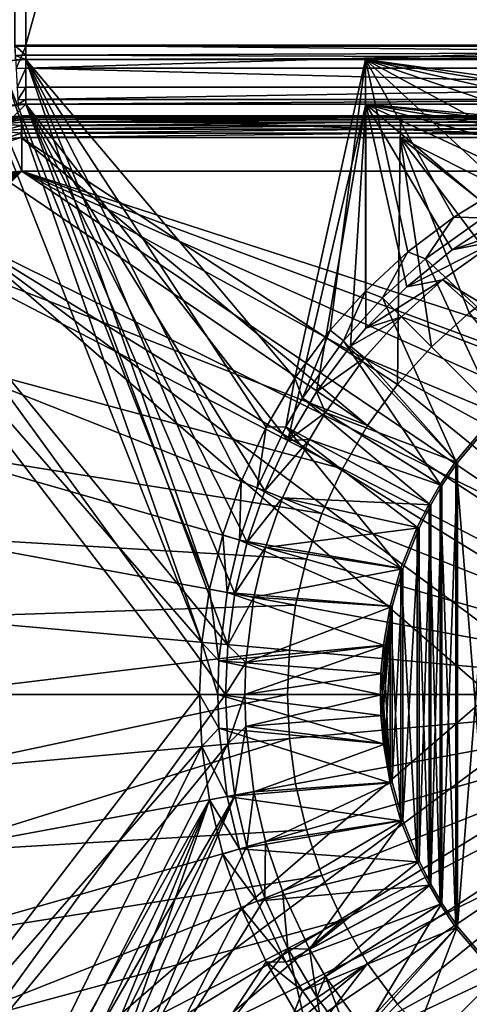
# Model space of a CAD drawing. Header units: metres. Extents: x -901 to 901, y -486 to 401.
# Tile 196 of 256: x -51 to -21, y -21 to 45. Entities that reach past the tile are written whole.
import ezdxf

# ---------------------------------------------------------------- set-up
doc = ezdxf.new("R2010")
doc.units = ezdxf.units.M

msp = doc.modelspace()

# ---------------------------------------------------------------- linework, layer by layer
at = {"layer": 'top0'}
for points in [[(-50.746269, 43.760258, -503.492493), (-51.480598, 223.983383, -499.717346), (-0.734328, 223.983383, -499.717346)], [(-50.746269, 43.760258, -503.492493), (-51.480598, 43.739395, -503.49292), (-51.480598, 223.983383, -499.717346)], [(-0.734328, 223.920547, -496.718018), (-51.480598, 223.920547, -496.718018), (-0.734328, 43.69743, -500.493134)], [(-51.480598, 223.920547, -496.718018), (-50.746269, 43.69743, -500.493134), (-0.734328, 43.69743, -500.493134)], [(-51.480598, 223.920547, -496.718018), (-51.480598, 43.676567, -500.493591), (-50.746269, 43.69743, -500.493134)], [(-0.734328, 43.760258, -503.492493), (-50.746269, 43.760258, -503.492493), (-0.734328, 223.983383, -499.717346)], [(-50.746269, 43.760258, -503.492493), (-50.746269, 43.070175, -503.791107), (-51.480598, 43.739395, -503.49292)], [(-50.746269, 43.070175, -503.791107), (-51.441067, 43.050426, -503.791534), (-51.480598, 43.739395, -503.49292)], [(-51.480598, 43.676567, -500.493591), (-51.394886, 42.176022, -500.821228), (-50.746269, 43.69743, -500.493134)], [(-51.394886, 42.176022, -500.821228), (-50.746269, 42.194439, -500.821014), (-50.746269, 43.69743, -500.493134)], [(-50.746269, 43.070175, -503.791107), (-50.746269, 43.760258, -503.492493), (-0.734328, 43.271599, -503.632599)], [(-0.734328, 43.271599, -503.632599), (-50.746269, 43.760258, -503.492493), (-0.734328, 43.760258, -503.492493)], [(-50.746269, 42.194439, -500.821014), (-0.734328, 42.194477, -500.820831), (-0.734328, 43.69743, -500.493134)], [(-0.734328, 43.69743, -500.493134), (-50.746269, 43.69743, -500.493134), (-50.746269, 42.194439, -500.821014)], [(-0.734328, 42.915924, -503.995819), (-50.746269, 43.070175, -503.791107), (-0.734328, 43.271599, -503.632599)], [(-38.885674, 3.505868, -514.332092), (-54.198647, 42.276073, -514.064819), (-52.475426, 42.660202, -514.094849)], [(-50.746269, 42.786068, -514.125061), (-52.475426, 42.660202, -514.094849), (-51.42411, 42.766815, -504.487732)], [(-52.475426, 42.660202, -514.094849), (-50.746269, 42.786068, -514.125061), (-38.374512, 7.103709, -514.341003)], [(-38.885674, 3.505868, -514.332092), (-52.475426, 42.660202, -514.094849), (-38.374512, 7.103709, -514.341003)], [(-50.746269, 43.070175, -503.791107), (-50.746269, 42.786068, -504.487305), (-51.441067, 43.050426, -503.791534)], [(-50.746269, 42.786068, -504.487305), (-51.42411, 42.766815, -504.487732), (-51.441067, 43.050426, -503.791534)], [(-50.746269, 42.786068, -504.487305), (-50.746269, 42.786068, -514.125061), (-51.42411, 42.766815, -504.487732)], [(-50.746269, 42.786068, -504.487305), (-50.746269, 43.070175, -503.791107), (-0.734328, 42.915924, -503.995819)], [(-0.734328, 42.786068, -504.487305), (-50.746269, 42.786068, -504.487305), (-0.734328, 42.915924, -503.995819)], [(-50.746269, 42.786068, -514.125061), (-50.746269, 42.786068, -504.487305), (-27.861456, 42.786068, -514.524536)], [(-50.746269, 42.786068, -504.487305), (-0.734328, 42.786068, -504.487305), (-27.861456, 42.786068, -514.524536)], [(-38.374512, 7.103709, -514.341003), (-50.746269, 42.786068, -514.125061), (-37.484314, 10.751082, -514.356567)], [(-50.746269, 42.786068, -514.125061), (-36.232239, 14.344809, -514.378418), (-37.484314, 10.751082, -514.356567)], [(-27.861456, 42.786068, -514.524536), (-32.615471, 21.321526, -514.441528), (-50.746269, 42.786068, -514.125061)], [(-32.615471, 21.321526, -514.441528), (-34.552246, 18.007399, -514.407715), (-50.746269, 42.786068, -514.125061)], [(-50.746269, 42.786068, -514.125061), (-34.552246, 18.007399, -514.407715), (-36.232239, 14.344809, -514.378418)], [(-30.241121, 24.55731, -514.482971), (-32.615471, 21.321526, -514.441528), (-27.861456, 42.786068, -514.524536)], [(-27.869379, 27.188009, -514.524353), (-30.241121, 24.55731, -514.482971), (-27.861456, 42.786068, -514.524536)], [(-27.861456, 42.786068, -514.524536), (-25.024746, 29.826982, -514.524475), (-27.869379, 27.188009, -514.524353)], [(27.869379, 42.786068, -514.524353), (-0.006194, 38.934391, -514.524475), (-27.861456, 42.786068, -514.524536)], [(-0.006194, 38.934391, -514.524475), (-3.881562, 38.740421, -514.524475), (-27.861456, 42.786068, -514.524536)], [(-27.861456, 42.786068, -514.524536), (-3.881562, 38.740421, -514.524475), (-7.718378, 38.161674, -514.524475)], [(-7.718378, 38.161674, -514.524475), (-11.478534, 37.203899, -514.524475), (-27.861456, 42.786068, -514.524536)], [(-11.478534, 37.203899, -514.524475), (-15.124681, 35.876606, -514.524475), (-27.861456, 42.786068, -514.524536)], [(-27.861456, 42.786068, -514.524536), (-15.124681, 35.876606, -514.524475), (-18.620609, 34.192978, -514.524475)], [(-18.620609, 34.192978, -514.524475), (-21.931591, 32.169739, -514.524475), (-27.861456, 42.786068, -514.524536)], [(-21.931591, 32.169739, -514.524475), (-25.024746, 29.826982, -514.524475), (-27.861456, 42.786068, -514.524536)], [(0.734328, 42.786068, -504.487305), (27.869379, 42.786068, -514.524353), (-27.861456, 42.786068, -514.524536)], [(-27.861456, 42.786068, -514.524536), (-0.734328, 42.786068, -504.487305), (0.734328, 42.786068, -504.487305)], [(-62.686565, 30.845772, -513.916626), (-54.198647, 42.276073, -514.064819), (-38.885674, 3.505868, -514.332092)], [(-51.394886, 42.176022, -500.821228), (-51.32188, 40.910358, -501.692505), (-50.746269, 42.194439, -500.821014)], [(-51.32188, 40.910358, -501.692505), (-50.746269, 40.926769, -501.692139), (-50.746269, 42.194439, -500.821014)], [(-0.734328, 40.926758, -501.692108), (-0.734328, 42.194477, -500.820831), (-50.746269, 42.194439, -500.821014)], [(-50.746269, 40.926769, -501.692139), (-0.734328, 40.926758, -501.692108), (-50.746269, 42.194439, -500.821014)], [(-51.32188, 40.910358, -501.692505), (-51.272408, 40.067234, -502.97821), (-50.746269, 40.926769, -501.692139)], [(-51.272408, 40.067234, -502.97821), (-50.746269, 40.082375, -502.977753), (-50.746269, 40.926769, -501.692139)], [(-0.734328, 40.926758, -501.692108), (-50.746269, 40.926769, -501.692139), (-50.746269, 40.082375, -502.977753)], [(-0.734328, 40.082218, -502.977814), (-0.734328, 40.926758, -501.692108), (-50.746269, 40.082375, -502.977753)], [(-51.272408, 40.067234, -502.97821), (-51.253803, 39.771652, -504.487732), (-50.746269, 40.082375, -502.977753)], [(-51.253803, 39.771652, -504.487732), (-50.746269, 39.786068, -504.487305), (-50.746269, 40.082375, -502.977753)], [(-0.734328, 40.082218, -502.977814), (-50.746269, 40.082375, -502.977753), (-50.746269, 39.786068, -504.487305)], [(-0.734328, 39.786068, -504.487305), (-0.734328, 40.082218, -502.977814), (-50.746269, 39.786068, -504.487305)], [(-59.686565, 30.845772, -510.968536), (-37.147022, 3.331842, -511.361969), (-50.746269, 39.786068, -511.124603)], [(-50.746269, 39.786068, -511.124603), (-52.928169, 39.515736, -511.086517), (-59.686565, 30.845772, -510.968536)], [(-52.928169, 39.515736, -511.086517), (-50.746269, 39.786068, -511.124603), (-51.253803, 39.771652, -504.487732)], [(-50.746269, 39.786068, -511.124603), (-50.746269, 39.786068, -504.487305), (-51.253803, 39.771652, -504.487732)], [(-0.734328, 39.786068, -504.487305), (-50.746269, 39.786068, -504.487305), (-27.838858, 39.786068, -511.524445)], [(-50.746269, 39.786068, -504.487305), (-50.746269, 39.786068, -511.124603), (-27.838858, 39.786068, -511.524445)], [(-37.147022, 3.331842, -511.361969), (-36.664909, 6.805053, -511.370392), (-50.746269, 39.786068, -511.124603)], [(-50.746269, 39.786068, -511.124603), (-36.664909, 6.805053, -511.370392), (-35.84166, 10.266117, -511.384766)], [(-35.84166, 10.266117, -511.384766), (-34.653526, 13.72085, -511.405518), (-50.746269, 39.786068, -511.124603)], [(-34.653526, 13.72085, -511.405518), (-33.09267, 17.112221, -511.432739), (-50.746269, 39.786068, -511.124603)], [(-50.746269, 39.786068, -511.124603), (-33.09267, 17.112221, -511.432739), (-27.838858, 39.786068, -511.524445)], [(-33.09267, 17.112221, -511.432739), (-31.156607, 20.390121, -511.466553), (-27.838858, 39.786068, -511.524445)], [(-27.838858, 39.786068, -511.524445), (-31.156607, 20.390121, -511.466553), (-28.870537, 23.479378, -511.506439)], [(-28.870537, 23.479378, -511.506439), (-27.838858, 24.678177, -511.524445), (-27.838858, 39.786068, -511.524445)], [(-0.734328, 39.786068, -504.487305), (-27.838858, 39.786068, -511.524445), (0.734328, 39.786068, -504.487305)], [(-27.838858, 39.786068, -511.524445), (27.838858, 39.786068, -511.524445), (0.734328, 39.786068, -504.487305)], [(-7.805303, 36.374321, -511.524445), (-3.924548, 36.994755, -511.524445), (-27.838858, 39.786068, -511.524445)], [(-3.924548, 36.994755, -511.524445), (0.000003, 37.202339, -511.524445), (-27.838858, 39.786068, -511.524445)], [(-27.838858, 39.786068, -511.524445), (0.000003, 37.202339, -511.524445), (27.838858, 39.786068, -511.524445)], [(-27.838858, 24.678177, -511.524445), (-25.080166, 27.477251, -511.524445), (-27.838858, 39.786068, -511.524445)], [(-25.080166, 27.477251, -511.524445), (-22.041592, 29.96969, -511.524445), (-27.838858, 39.786068, -511.524445)], [(-27.838858, 39.786068, -511.524445), (-22.041592, 29.96969, -511.524445), (-18.757038, 32.127678, -511.524445)], [(-18.757038, 32.127678, -511.524445), (-15.263162, 33.927128, -511.524445), (-27.838858, 39.786068, -511.524445)], [(-15.263162, 33.927128, -511.524445), (-11.598953, 35.347961, -511.524445), (-27.838858, 39.786068, -511.524445)], [(-27.838858, 39.786068, -511.524445), (-11.598953, 35.347961, -511.524445), (-7.805303, 36.374321, -511.524445)], [(-19.957783, 32.114708, -516.470337), (-21.931591, 32.169739, -514.524475), (-18.620609, 34.192978, -514.524475)], [(-23.831486, 29.355202, -516.470337), (-25.024746, 29.826982, -514.524475), (-21.931591, 32.169739, -514.524475)], [(-19.957783, 32.114708, -516.470337), (-23.831486, 29.355202, -516.470337), (-21.931591, 32.169739, -514.524475)], [(-19.957783, 32.114708, -516.470337), (-15.713568, 21.79101, -517.427917), (-23.831486, 29.355202, -516.470337)], [(-18.757038, 32.127678, -511.524445), (-22.041592, 29.96969, -511.524445), (-17.171822, 31.633471, -513.617859)], [(-22.041592, 29.96969, -511.524445), (-18.999792, 30.570505, -513.617859), (-17.171822, 31.633471, -513.617859)], [(-62.686565, -30.845772, -513.916626), (-62.686565, 30.845772, -513.916626), (-39.047077, 0, -514.329285)], [(-39.047077, 0, -514.329285), (-62.686565, 30.845772, -513.916626), (-38.885674, 3.505868, -514.332092)], [(-59.686565, -30.845772, -510.968536), (-37.297661, 0, -511.359344), (-59.686565, 30.845772, -510.968536)], [(-37.297661, 0, -511.359344), (-37.147022, 3.331842, -511.361969), (-59.686565, 30.845772, -510.968536)], [(-22.041592, 29.96969, -511.524445), (-25.080166, 27.477251, -511.524445), (-18.999792, 30.570505, -513.617859)], [(-25.080166, 27.477251, -511.524445), (-22.686029, 27.944443, -513.617859), (-18.999792, 30.570505, -513.617859)], [(-22.686029, 27.944443, -513.617859), (-14.071715, 22.731705, -514.427917), (-18.999792, 30.570505, -513.617859)], [(-26.735497, 26.737255, -516.470337), (-27.869379, 27.188009, -514.524353), (-25.024746, 29.826982, -514.524475)], [(-23.831486, 29.355202, -516.470337), (-26.735497, 26.737255, -516.470337), (-25.024746, 29.826982, -514.524475)], [(-23.831486, 29.355202, -516.470337), (-18.996899, 18.996899, -517.427917), (-26.735497, 26.737255, -516.470337)], [(-15.713568, 21.79101, -517.427917), (-18.996899, 18.996899, -517.427917), (-23.831486, 29.355202, -516.470337)], [(-25.080166, 27.477251, -511.524445), (-27.838858, 24.678177, -511.524445), (-22.686029, 27.944443, -513.617859)], [(-27.838858, 24.678177, -511.524445), (-25.450478, 25.45233, -513.617859), (-22.686029, 27.944443, -513.617859)], [(-25.450478, 25.45233, -513.617859), (-15.637327, 21.684502, -514.427917), (-22.686029, 27.944443, -513.617859)], [(-15.637327, 21.684502, -514.427917), (-14.071715, 22.731705, -514.427917), (-22.686029, 27.944443, -513.617859)], [(-29.353664, 23.83338, -516.470337), (-30.241121, 24.55731, -514.482971), (-27.869379, 27.188009, -514.524353)], [(-26.735497, 26.737255, -516.470337), (-29.353664, 23.83338, -516.470337), (-27.869379, 27.188009, -514.524353)], [(-26.735497, 26.737255, -516.470337), (-21.79101, 15.713568, -517.427917), (-29.353664, 23.83338, -516.470337)], [(-18.996899, 18.996899, -517.427917), (-21.79101, 15.713568, -517.427917), (-26.735497, 26.737255, -516.470337)], [(-27.838858, 24.678177, -511.524445), (-28.870537, 23.479378, -511.506439), (-25.450478, 25.45233, -513.617859)], [(-28.870537, 23.479378, -511.506439), (-27.942825, 22.688023, -513.617859), (-25.450478, 25.45233, -513.617859)], [(-27.942825, 22.688023, -513.617859), (-18.90428, 18.90428, -514.427917), (-25.450478, 25.45233, -513.617859)], [(-18.90428, 18.90428, -514.427917), (-15.637327, 21.684502, -514.427917), (-25.450478, 25.45233, -513.617859)], [(-32.113892, 19.959099, -516.470337), (-32.615471, 21.321526, -514.441528), (-30.241121, 24.55731, -514.482971)], [(-29.353664, 23.83338, -516.470337), (-32.113892, 19.959099, -516.470337), (-30.241121, 24.55731, -514.482971)], [(-29.353664, 23.83338, -516.470337), (-22.843149, 14.140537, -517.427917), (-32.113892, 19.959099, -516.470337)], [(-28.870537, 23.479378, -511.506439), (-31.156607, 20.390121, -511.466553), (-27.942825, 22.688023, -513.617859)], [(-21.79101, 15.713568, -517.427917), (-22.843149, 14.140537, -517.427917), (-29.353664, 23.83338, -516.470337)], [(-31.156607, 20.390121, -511.466553), (-30.569643, 19.001179, -513.617859), (-27.942825, 22.688023, -513.617859)], [(-30.569643, 19.001179, -513.617859), (-21.684502, 15.637327, -514.427917), (-27.942825, 22.688023, -513.617859)], [(-21.684502, 15.637327, -514.427917), (-18.90428, 18.90428, -514.427917), (-27.942825, 22.688023, -513.617859)], [(-33.229271, 18.041149, -516.470337), (-34.552246, 18.007399, -514.407715), (-32.615471, 21.321526, -514.441528)], [(-32.113892, 19.959099, -516.470337), (-33.229271, 18.041149, -516.470337), (-32.615471, 21.321526, -514.441528)], [(-32.113892, 19.959099, -516.470337), (-23.59174, 12.852788, -517.427917), (-33.229271, 18.041149, -516.470337)], [(-31.156607, 20.390121, -511.466553), (-33.09267, 17.112221, -511.432739), (-30.569643, 19.001179, -513.617859)], [(-22.843149, 14.140537, -517.427917), (-23.59174, 12.852788, -517.427917), (-32.113892, 19.959099, -516.470337)], [(-33.09267, 17.112221, -511.432739), (-31.632809, 17.17304, -513.617859), (-30.569643, 19.001179, -513.617859)], [(-31.632809, 17.17304, -513.617859), (-22.731705, 14.071715, -514.427917), (-30.569643, 19.001179, -513.617859)], [(-22.731705, 14.071715, -514.427917), (-21.684502, 15.637327, -514.427917), (-30.569643, 19.001179, -513.617859)], [(-18.996899, -18.996899, -517.427917), (-21.79101, 15.713568, -517.427917), (-18.996899, 18.996899, -517.427917)], [(-18.90428, 18.90428, -514.427917), (-21.684502, -15.637327, -514.427917), (-18.90428, -18.90428, -514.427917)], [(-18.90428, 18.90428, -514.427917), (-21.684502, 15.637327, -514.427917), (-21.684502, -15.637327, -514.427917)], [(-35.155968, 13.918532, -516.470337), (-36.232239, 14.344809, -514.378418), (-34.552246, 18.007399, -514.407715)], [(-33.229271, 18.041149, -516.470337), (-35.155968, 13.918532, -516.470337), (-34.552246, 18.007399, -514.407715)], [(-25.483677, 8.505677, -517.427917), (-35.155968, 13.918532, -516.470337), (-33.229271, 18.041149, -516.470337)], [(-23.59174, 12.852788, -517.427917), (-24.382404, 11.281076, -517.427917), (-33.229271, 18.041149, -516.470337)], [(-33.229271, 18.041149, -516.470337), (-24.382404, 11.281076, -517.427917), (-25.483677, 8.505677, -517.427917)], [(-33.09267, 17.112221, -511.432739), (-34.653526, 13.72085, -511.405518), (-31.632809, 17.17304, -513.617859)], [(-34.653526, 13.72085, -511.405518), (-33.466309, 13.249681, -513.617859), (-31.632809, 17.17304, -513.617859)], [(-33.466309, 13.249681, -513.617859), (-23.476776, 12.790017, -514.427917), (-31.632809, 17.17304, -513.617859)], [(-23.476776, 12.790017, -514.427917), (-22.731705, 14.071715, -514.427917), (-31.632809, 17.17304, -513.617859)], [(-21.79101, -15.713568, -517.427917), (-22.843149, 14.140537, -517.427917), (-21.79101, 15.713568, -517.427917)], [(-21.684502, 15.637327, -514.427917), (-22.731705, -14.071715, -514.427917), (-21.684502, -15.637327, -514.427917)], [(-21.684502, 15.637327, -514.427917), (-22.731705, 14.071715, -514.427917), (-22.731705, -14.071715, -514.427917)], [(-18.996899, -18.996899, -517.427917), (-21.79101, -15.713568, -517.427917), (-21.79101, 15.713568, -517.427917)], [(-36.351112, 10.405005, -516.470337), (-37.484314, 10.751082, -514.356567), (-36.232239, 14.344809, -514.378418)], [(-35.155968, 13.918532, -516.470337), (-36.351112, 10.405005, -516.470337), (-36.232239, 14.344809, -514.378418)], [(-22.843149, -14.140537, -517.427917), (-23.59174, 12.852788, -517.427917), (-22.843149, 14.140537, -517.427917)], [(-22.731705, 14.071715, -514.427917), (-23.476776, -12.790017, -514.427917), (-22.731705, -14.071715, -514.427917)], [(-22.731705, 14.071715, -514.427917), (-23.476776, 12.790017, -514.427917), (-23.476776, -12.790017, -514.427917)], [(-21.79101, -15.713568, -517.427917), (-22.843149, -14.140537, -517.427917), (-22.843149, 14.140537, -517.427917)], [(-36.351112, 10.405005, -516.470337), (-35.155968, 13.918532, -516.470337), (-25.483677, 8.505677, -517.427917)], [(-34.653526, 13.72085, -511.405518), (-35.84166, 10.266117, -511.384766), (-33.466309, 13.249681, -513.617859)], [(-35.84166, 10.266117, -511.384766), (-34.604031, 9.905, -513.617859), (-33.466309, 13.249681, -513.617859)], [(-34.604031, 9.905, -513.617859), (-24.263712, 11.225679, -514.427917), (-33.466309, 13.249681, -513.617859)], [(-24.263712, 11.225679, -514.427917), (-23.476776, 12.790017, -514.427917), (-33.466309, 13.249681, -513.617859)], [(-23.59174, -12.852788, -517.427917), (-24.382404, 11.281076, -517.427917), (-23.59174, 12.852788, -517.427917)], [(-23.476776, 12.790017, -514.427917), (-24.263712, -11.225679, -514.427917), (-23.476776, -12.790017, -514.427917)], [(-23.476776, 12.790017, -514.427917), (-24.263712, 11.225679, -514.427917), (-24.263712, -11.225679, -514.427917)], [(-22.843149, -14.140537, -517.427917), (-23.59174, -12.852788, -517.427917), (-23.59174, 12.852788, -517.427917)], [(-24.382404, -11.281076, -517.427917), (-25.483677, 8.505677, -517.427917), (-24.382404, 11.281076, -517.427917)], [(-23.59174, -12.852788, -517.427917), (-24.382404, -11.281076, -517.427917), (-24.382404, 11.281076, -517.427917)], [(-37.179573, 6.880901, -516.470337), (-38.374512, 7.103709, -514.341003), (-37.484314, 10.751082, -514.356567)], [(-36.351112, 10.405005, -516.470337), (-37.179573, 6.880901, -516.470337), (-37.484314, 10.751082, -514.356567)], [(-25.359711, 8.463373, -514.427917), (-24.263712, 11.225679, -514.427917), (-34.604031, 9.905, -513.617859)], [(-24.263712, 11.225679, -514.427917), (-25.359711, -8.463373, -514.427917), (-24.263712, -11.225679, -514.427917)], [(-24.263712, 11.225679, -514.427917), (-25.359711, 8.463373, -514.427917), (-25.359711, -8.463373, -514.427917)], [(-37.179573, 6.880901, -516.470337), (-36.351112, 10.405005, -516.470337), (-26.198927, 5.948157, -517.427917)], [(-35.84166, 10.266117, -511.384766), (-36.664909, 6.805053, -511.370392), (-34.604031, 9.905, -513.617859)], [(-26.198927, 5.948157, -517.427917), (-36.351112, 10.405005, -516.470337), (-25.483677, 8.505677, -517.427917)], [(-36.664909, 6.805053, -511.370392), (-35.392685, 6.550248, -513.617859), (-34.604031, 9.905, -513.617859)], [(-35.392685, 6.550248, -513.617859), (-25.359711, 8.463373, -514.427917), (-34.604031, 9.905, -513.617859)], [(-26.071234, 5.918982, -514.427917), (-25.359711, 8.463373, -514.427917), (-35.392685, 6.550248, -513.617859)], [(-25.483677, -8.505677, -517.427917), (-26.198927, 5.948157, -517.427917), (-25.483677, 8.505677, -517.427917)], [(-25.359711, 8.463373, -514.427917), (-26.071234, -5.918982, -514.427917), (-25.359711, -8.463373, -514.427917)], [(-25.359711, 8.463373, -514.427917), (-26.071234, 5.918982, -514.427917), (-26.071234, -5.918982, -514.427917)], [(-24.382404, -11.281076, -517.427917), (-25.483677, -8.505677, -517.427917), (-25.483677, 8.505677, -517.427917)], [(-37.743401, 2.259018, -516.470337), (-38.885674, 3.505868, -514.332092), (-38.374512, 7.103709, -514.341003)], [(-37.179573, 6.880901, -516.470337), (-37.743401, 2.259018, -516.470337), (-38.374512, 7.103709, -514.341003)], [(-37.743401, 2.259018, -516.470337), (-37.179573, 6.880901, -516.470337), (-26.658182, 3.332516, -517.427917)], [(-26.658182, 3.332516, -517.427917), (-37.179573, 6.880901, -516.470337), (-26.198927, 5.948157, -517.427917)], [(-36.664909, 6.805053, -511.370392), (-37.147022, 3.331842, -511.361969), (-35.392685, 6.550248, -513.617859)], [(-37.147022, 3.331842, -511.361969), (-35.929264, 2.153077, -513.617859), (-35.392685, 6.550248, -513.617859)], [(-35.929264, 2.153077, -513.617859), (-26.071234, 5.918982, -514.427917), (-35.392685, 6.550248, -513.617859)], [(-26.528145, 3.316785, -514.427917), (-26.071234, 5.918982, -514.427917), (-35.929264, 2.153077, -513.617859)], [(-26.696964, 1.419746, -514.427917), (-26.734688, 0, -514.427917), (-26.071234, 5.918982, -514.427917)], [(-26.071234, 5.918982, -514.427917), (-26.734688, 0, -514.427917), (-26.696964, -1.419746, -514.427917)], [(-26.528145, 3.316785, -514.427917), (-26.696964, 1.419746, -514.427917), (-26.071234, 5.918982, -514.427917)], [(-26.696964, -1.419746, -514.427917), (-26.528145, -3.316785, -514.427917), (-26.071234, 5.918982, -514.427917)], [(-26.198927, -5.948157, -517.427917), (-26.658182, 3.332516, -517.427917), (-26.198927, 5.948157, -517.427917)], [(-26.071234, 5.918982, -514.427917), (-26.528145, -3.316785, -514.427917), (-26.071234, -5.918982, -514.427917)], [(-25.483677, -8.505677, -517.427917), (-26.198927, -5.948157, -517.427917), (-26.198927, 5.948157, -517.427917)], [(-37.810944, 0, -516.470337), (-39.047077, 0, -514.329285), (-38.885674, 3.505868, -514.332092)], [(-37.743401, 2.259018, -516.470337), (-37.810944, 0, -516.470337), (-38.885674, 3.505868, -514.332092)], [(-26.827774, 1.426473, -517.427917), (-37.743401, 2.259018, -516.470337), (-26.658182, 3.332516, -517.427917)], [(-37.147022, 3.331842, -511.361969), (-37.297661, 0, -511.359344), (-35.929264, 2.153077, -513.617859)], [(-26.827774, 1.426473, -517.427917), (-26.658182, 3.332516, -517.427917), (-26.198927, -5.948157, -517.427917)], [(-26.696964, 1.419746, -514.427917), (-26.528145, 3.316785, -514.427917), (-35.993721, 0, -513.617859)], [(-35.993721, 0, -513.617859), (-26.528145, 3.316785, -514.427917), (-35.929264, 2.153077, -513.617859)], [(-26.865671, 0, -517.427917), (-37.810944, 0, -516.470337), (-37.743401, 2.259018, -516.470337)], [(-26.827774, 1.426473, -517.427917), (-26.865671, 0, -517.427917), (-37.743401, 2.259018, -516.470337)], [(-37.297661, 0, -511.359344), (-35.993721, 0, -513.617859), (-35.929264, 2.153077, -513.617859)], [(-26.734688, 0, -514.427917), (-26.696964, 1.419746, -514.427917), (-35.993721, 0, -513.617859)], [(-26.198927, -5.948157, -517.427917), (-26.865671, 0, -517.427917), (-26.827774, 1.426473, -517.427917)], [(-38.885677, -3.505867, -514.332092), (-62.686565, -30.845772, -513.916626), (-39.047077, 0, -514.329285)], [(-37.146854, -3.332849, -511.361969), (-37.297661, 0, -511.359344), (-59.686565, -30.845772, -510.968536)], [(-38.885677, -3.505867, -514.332092), (-39.047077, 0, -514.329285), (-37.743401, -2.259018, -516.470337)], [(-39.047077, 0, -514.329285), (-37.810944, 0, -516.470337), (-37.743401, -2.259018, -516.470337)], [(-26.865671, 0, -517.427917), (-26.827774, -1.426473, -517.427917), (-37.810944, 0, -516.470337)], [(-26.827774, -1.426473, -517.427917), (-26.658182, -3.332516, -517.427917), (-37.810944, 0, -516.470337)], [(-37.810944, 0, -516.470337), (-26.658182, -3.332516, -517.427917), (-37.743401, -2.259018, -516.470337)], [(-35.993721, 0, -513.617859), (-37.297661, 0, -511.359344), (-37.146854, -3.332849, -511.361969)], [(-35.929264, -2.153077, -513.617859), (-35.993721, 0, -513.617859), (-37.146854, -3.332849, -511.361969)], [(-26.734688, 0, -514.427917), (-35.993721, 0, -513.617859), (-35.929264, -2.153077, -513.617859)], [(-26.696964, -1.419746, -514.427917), (-26.734688, 0, -514.427917), (-35.929264, -2.153077, -513.617859)], [(-26.827774, -1.426473, -517.427917), (-26.865671, 0, -517.427917), (-26.198927, -5.948157, -517.427917)], [(-26.696964, -1.419746, -514.427917), (-35.929264, -2.153077, -513.617859), (-26.528145, -3.316785, -514.427917)], [(-26.658182, -3.332516, -517.427917), (-26.827774, -1.426473, -517.427917), (-26.198927, -5.948157, -517.427917)], [(-38.885677, -3.505867, -514.332092), (-37.743401, -2.259018, -516.470337), (-37.179573, -6.880901, -516.470337)], [(-26.658182, -3.332516, -517.427917), (-26.198927, -5.948157, -517.427917), (-37.743401, -2.259018, -516.470337)], [(-37.743401, -2.259018, -516.470337), (-26.198927, -5.948157, -517.427917), (-37.179573, -6.880901, -516.470337)], [(-35.929264, -2.153077, -513.617859), (-37.146854, -3.332849, -511.361969), (-36.661983, -6.821102, -511.370453)], [(-35.392685, -6.550248, -513.617859), (-35.929264, -2.153077, -513.617859), (-36.661983, -6.821102, -511.370453)], [(-35.929264, -2.153077, -513.617859), (-35.392685, -6.550248, -513.617859), (-26.528145, -3.316785, -514.427917)], [(-26.528145, -3.316785, -514.427917), (-35.392685, -6.550248, -513.617859), (-26.071234, -5.918982, -514.427917)], [(-57.280117, -40.839748, -514.010986), (-62.686565, -30.845772, -513.916626), (-38.885677, -3.505867, -514.332092)], [(-55.118446, -38.644039, -511.048279), (-37.146854, -3.332849, -511.361969), (-59.686565, -30.845772, -510.968536)], [(-38.374516, -7.103708, -514.341003), (-57.280117, -40.839748, -514.010986), (-38.885677, -3.505867, -514.332092)], [(-36.661983, -6.821102, -511.370453), (-37.146854, -3.332849, -511.361969), (-55.118446, -38.644039, -511.048279)], [(-38.374516, -7.103708, -514.341003), (-38.885677, -3.505867, -514.332092), (-37.179573, -6.880901, -516.470337)], [(-26.198927, -5.948157, -517.427917), (-25.483677, -8.505677, -517.427917), (-37.179573, -6.880901, -516.470337)], [(-35.392685, -6.550248, -513.617859), (-34.604031, -9.905, -513.617859), (-26.071234, -5.918982, -514.427917)], [(-26.071234, -5.918982, -514.427917), (-34.604031, -9.905, -513.617859), (-25.359711, -8.463373, -514.427917)], [(-35.392685, -6.550248, -513.617859), (-36.661983, -6.821102, -511.370453), (-35.846523, -10.249002, -511.384674)], [(-34.604031, -9.905, -513.617859), (-35.392685, -6.550248, -513.617859), (-35.846523, -10.249002, -511.384674)], [(-55.14143, -41.94772, -514.04834), (-57.280117, -40.839748, -514.010986), (-38.374516, -7.103708, -514.341003)], [(-52.918961, -42.586731, -514.087158), (-55.14143, -41.94772, -514.04834), (-38.374516, -7.103708, -514.341003)], [(-52.928169, -39.515732, -511.086517), (-36.661983, -6.821102, -511.370453), (-55.118446, -38.644039, -511.048279)], [(-36.661983, -6.821102, -511.370453), (-52.928169, -39.515732, -511.086517), (-50.746269, -39.786068, -511.124603)], [(-52.918961, -42.586731, -514.087158), (-38.374516, -7.103708, -514.341003), (-50.746269, -42.786068, -514.125061)], [(-35.846523, -10.249002, -511.384674), (-36.661983, -6.821102, -511.370453), (-50.746269, -39.786068, -511.124603)], [(-38.374516, -7.103708, -514.341003), (-37.484322, -10.751075, -514.356567), (-50.746269, -42.786068, -514.125061)], [(-38.374516, -7.103708, -514.341003), (-37.179573, -6.880901, -516.470337), (-36.351112, -10.405005, -516.470337)], [(-37.484322, -10.751075, -514.356567), (-38.374516, -7.103708, -514.341003), (-36.351112, -10.405005, -516.470337)], [(-37.179573, -6.880901, -516.470337), (-25.483677, -8.505677, -517.427917), (-36.351112, -10.405005, -516.470337)], [(-25.483677, -8.505677, -517.427917), (-24.382404, -11.281076, -517.427917), (-36.351112, -10.405005, -516.470337)], [(-34.604031, -9.905, -513.617859), (-33.466309, -13.249681, -513.617859), (-25.359711, -8.463373, -514.427917)], [(-25.359711, -8.463373, -514.427917), (-33.466309, -13.249681, -513.617859), (-31.632809, -17.17304, -513.617859)], [(-31.632809, -17.17304, -513.617859), (-24.263712, -11.225679, -514.427917), (-25.359711, -8.463373, -514.427917)], [(-34.604031, -9.905, -513.617859), (-35.846523, -10.249002, -511.384674), (-34.650585, -13.728077, -511.405548)], [(-33.466309, -13.249681, -513.617859), (-34.604031, -9.905, -513.617859), (-34.650585, -13.728077, -511.405548)], [(-50.746269, -39.786068, -511.124603), (-34.650585, -13.728077, -511.405548), (-35.846523, -10.249002, -511.384674)], [(-37.484322, -10.751075, -514.356567), (-36.351112, -10.405005, -516.470337), (-35.155968, -13.918532, -516.470337)], [(-36.351112, -10.405005, -516.470337), (-24.382404, -11.281076, -517.427917), (-35.155968, -13.918532, -516.470337)], [(-50.746269, -42.786068, -514.125061), (-37.484322, -10.751075, -514.356567), (-36.232243, -14.34481, -514.378418)], [(-36.232243, -14.34481, -514.378418), (-37.484322, -10.751075, -514.356567), (-35.155968, -13.918532, -516.470337)], [(-23.476776, -12.790017, -514.427917), (-24.263712, -11.225679, -514.427917), (-31.632809, -17.17304, -513.617859)], [(-24.382404, -11.281076, -517.427917), (-23.59174, -12.852788, -517.427917), (-35.155968, -13.918532, -516.470337)], [(-35.155968, -13.918532, -516.470337), (-23.59174, -12.852788, -517.427917), (-33.229271, -18.041149, -516.470337)], [(-33.466309, -13.249681, -513.617859), (-34.650585, -13.728077, -511.405548), (-33.091057, -17.115292, -511.43277)], [(-31.632809, -17.17304, -513.617859), (-33.466309, -13.249681, -513.617859), (-33.091057, -17.115292, -511.43277)], [(-23.59174, -12.852788, -517.427917), (-22.843149, -14.140537, -517.427917), (-33.229271, -18.041149, -516.470337)], [(-30.569643, -19.001179, -513.617859), (-23.476776, -12.790017, -514.427917), (-31.632809, -17.17304, -513.617859)], [(-22.731705, -14.071715, -514.427917), (-23.476776, -12.790017, -514.427917), (-30.569643, -19.001179, -513.617859)], [(-33.091057, -17.115292, -511.43277), (-34.650585, -13.728077, -511.405548), (-50.746269, -39.786068, -511.124603)], [(-36.232243, -14.34481, -514.378418), (-35.155968, -13.918532, -516.470337), (-33.229271, -18.041149, -516.470337)], [(-36.232243, -14.34481, -514.378418), (-34.5522, -18.007494, -514.407715), (-50.746269, -42.786068, -514.125061)], [(-34.5522, -18.007494, -514.407715), (-36.232243, -14.34481, -514.378418), (-33.229271, -18.041149, -516.470337)], [(-33.229271, -18.041149, -516.470337), (-22.843149, -14.140537, -517.427917), (-32.113892, -19.959099, -516.470337)], [(-22.843149, -14.140537, -517.427917), (-21.79101, -15.713568, -517.427917), (-32.113892, -19.959099, -516.470337)], [(-27.942825, -22.688023, -513.617859), (-22.731705, -14.071715, -514.427917), (-30.569643, -19.001179, -513.617859)], [(-21.684502, -15.637327, -514.427917), (-22.731705, -14.071715, -514.427917), (-27.942825, -22.688023, -513.617859)], [(-32.113892, -19.959099, -516.470337), (-21.79101, -15.713568, -517.427917), (-29.353664, -23.83338, -516.470337)], [(-21.79101, -15.713568, -517.427917), (-18.996899, -18.996899, -517.427917), (-29.353664, -23.83338, -516.470337)], [(-25.450478, -25.45233, -513.617859), (-21.684502, -15.637327, -514.427917), (-27.942825, -22.688023, -513.617859)], [(-18.90428, -18.90428, -514.427917), (-21.684502, -15.637327, -514.427917), (-25.450478, -25.45233, -513.617859)], [(-27.838858, -39.786068, -511.524445), (-33.091057, -17.115292, -511.43277), (-50.746269, -39.786068, -511.124603)], [(-31.632809, -17.17304, -513.617859), (-33.091057, -17.115292, -511.43277), (-31.154173, -20.394049, -511.466583)], [(-31.154173, -20.394049, -511.466583), (-33.091057, -17.115292, -511.43277), (-27.838858, -39.786068, -511.524445)], [(-30.569643, -19.001179, -513.617859), (-31.632809, -17.17304, -513.617859), (-31.154173, -20.394049, -511.466583)], [(-50.746269, -42.786068, -514.125061), (-34.5522, -18.007494, -514.407715), (-32.615471, -21.321527, -514.441528)], [(-32.615471, -21.321527, -514.441528), (-34.5522, -18.007494, -514.407715), (-32.113892, -19.959099, -516.470337)], [(-34.5522, -18.007494, -514.407715), (-33.229271, -18.041149, -516.470337), (-32.113892, -19.959099, -516.470337)], [(-30.569643, -19.001179, -513.617859), (-31.154173, -20.394049, -511.466583), (-28.8727, -23.476715, -511.506409)], [(-27.942825, -22.688023, -513.617859), (-30.569643, -19.001179, -513.617859), (-28.8727, -23.476715, -511.506409)], [(-29.353664, -23.83338, -516.470337), (-18.996899, -18.996899, -517.427917), (-26.735497, -26.737255, -516.470337)], [(-18.996899, -18.996899, -517.427917), (-15.713568, -21.79101, -517.427917), (-26.735497, -26.737255, -516.470337)], [(-22.686029, -27.944443, -513.617859), (-18.90428, -18.90428, -514.427917), (-25.450478, -25.45233, -513.617859)], [(-15.637327, -21.684502, -514.427917), (-18.90428, -18.90428, -514.427917), (-22.686029, -27.944443, -513.617859)], [(-32.615471, -21.321527, -514.441528), (-32.113892, -19.959099, -516.470337), (-29.353664, -23.83338, -516.470337)], [(-28.8727, -23.476715, -511.506409), (-31.154173, -20.394049, -511.466583), (-27.838858, -39.786068, -511.524445)]]:
    msp.add_3dface(points, dxfattribs=at)
at = {"layer": 'top0123458'}
for points in [[(-51.002541, 39.001259, -503.348846), (-51.002541, 35.269207, -504.348846), (-52.563263, 38.847538, -503.348846)], [(-51.002541, 39.001259, -503.348846), (-52.563263, 38.847538, -503.348846), (-52.562763, 38.847637, -503.011566)], [(-51.002541, 35.269207, -504.348846), (-51.835175, 35.187199, -504.348846), (-52.563263, 38.847538, -503.348846)], [(-51.002541, 39.001259, -502.981232), (-51.002541, 39.001259, -503.348846), (-52.562763, 38.847637, -503.011566)], [(-51.002541, 39.001259, -502.981232), (-52.562763, 38.847637, -503.011566), (-52.560333, 38.819408, -502.723572)], [(-51.017025, 38.889755, -502.413879), (-51.002541, 39.001259, -502.981232), (-52.560333, 38.819408, -502.723572)], [(-51.017025, 38.889755, -502.413879), (-52.560333, 38.819408, -502.723572), (-52.550117, 38.736835, -502.445282)], [(-52.529247, 38.603291, -502.188629), (-51.017025, 38.889755, -502.413879), (-52.550117, 38.736835, -502.445282)], [(-51.023586, 38.754295, -502.156921), (-51.017025, 38.889755, -502.413879), (-52.529247, 38.603291, -502.188629)], [(-52.4986, 38.424175, -501.962921), (-51.023586, 38.754295, -502.156921), (-52.529247, 38.603291, -502.188629)], [(-52.4986, 38.424175, -501.962921), (-51.029358, 38.571823, -501.930908), (-51.023586, 38.754295, -502.156921)], [(-51.034122, 38.349182, -501.744263), (-51.029358, 38.571823, -501.930908), (-52.4986, 38.424175, -501.962921)], [(-25.518116, 38.571793, -501.442413), (-51.029358, 38.571823, -501.930908), (-51.034122, 38.349182, -501.744263)], [(-25.520514, 38.349239, -501.255859), (-25.518116, 38.571793, -501.442413), (-51.034122, 38.349182, -501.744263)], [(-25.515211, 38.754162, -501.668396), (-51.023586, 38.754295, -502.156921), (-51.029358, 38.571823, -501.930908)], [(-25.518116, 38.571793, -501.442413), (-25.515211, 38.754162, -501.668396), (-51.029358, 38.571823, -501.930908)], [(-25.511906, 38.889748, -501.925507), (-51.017025, 38.889755, -502.413879), (-51.023586, 38.754295, -502.156921)], [(-25.515211, 38.754162, -501.668396), (-25.511906, 38.889748, -501.925507), (-51.023586, 38.754295, -502.156921)], [(-25.511906, 38.889748, -501.925507), (-25.504618, 39.001259, -502.493011), (-51.017025, 38.889755, -502.413879)], [(-25.504618, 39.001259, -502.493011), (-51.002541, 39.001259, -502.981232), (-51.017025, 38.889755, -502.413879)], [(-51.002541, 35.269207, -504.348846), (-51.002541, 39.001259, -503.348846), (50.997459, 35.269207, -504.348846)], [(-51.002541, 39.001259, -503.348846), (50.997459, 39.001259, -503.348846), (50.997459, 35.269207, -504.348846)], [(50.997459, 39.001259, -503.348846), (-51.002541, 39.001259, -503.348846), (50.997459, 39.001259, -502.981232)], [(-51.002541, 39.001259, -503.348846), (-51.002541, 39.001259, -502.981232), (50.997459, 39.001259, -502.981232)], [(50.997459, 39.001259, -502.981232), (-51.002541, 39.001259, -502.981232), (25.499537, 39.001259, -502.493011)], [(-51.002541, 39.001259, -502.981232), (-25.504618, 39.001259, -502.493011), (25.499537, 39.001259, -502.493011)], [(-0.0025, 38.349449, -501.09314), (-0.002521, 38.571938, -501.279724), (-25.520514, 38.349239, -501.255859)], [(-0.002521, 38.571938, -501.279724), (-25.518116, 38.571793, -501.442413), (-25.520514, 38.349239, -501.255859)], [(-0.002521, 38.571938, -501.279724), (-0.002548, 38.754246, -501.505707), (-25.518116, 38.571793, -501.442413)], [(-0.002548, 38.754246, -501.505707), (-25.515211, 38.754162, -501.668396), (-25.518116, 38.571793, -501.442413)], [(-0.002548, 38.754246, -501.505707), (-0.002578, 38.889786, -501.762817), (-25.515211, 38.754162, -501.668396)], [(-0.002578, 38.889786, -501.762817), (-25.511906, 38.889748, -501.925507), (-25.515211, 38.754162, -501.668396)], [(-0.002578, 38.889786, -501.762817), (-0.00254, 39.001259, -502.330261), (-25.511906, 38.889748, -501.925507)], [(-0.00254, 39.001259, -502.330261), (-25.504618, 39.001259, -502.493011), (-25.511906, 38.889748, -501.925507)], [(25.499537, 39.001259, -502.493011), (-25.504618, 39.001259, -502.493011), (-0.00254, 39.001259, -502.330261)], [(-52.412704, 37.956566, -501.635773), (-51.034122, 38.349182, -501.744263), (-52.4986, 38.424175, -501.962921)], [(-51.037701, 38.09473, -501.604065), (-51.034122, 38.349182, -501.744263), (-52.412704, 37.956566, -501.635773)], [(-51.039963, 37.818008, -501.515533), (-51.037701, 38.09473, -501.604065), (-52.412704, 37.956566, -501.635773)], [(-51.039963, 37.818008, -501.515533), (-52.412704, 37.956566, -501.635773), (-52.30769, 37.402714, -501.512329)], [(-51.037701, 38.09473, -501.604065), (-51.039963, 37.818008, -501.515533), (-25.522318, 38.094673, -501.115479)], [(-51.039963, 37.818008, -501.515533), (-25.523455, 37.817356, -501.027008), (-25.522318, 38.094673, -501.115479)], [(-51.034122, 38.349182, -501.744263), (-51.037701, 38.09473, -501.604065), (-25.520514, 38.349239, -501.255859)], [(-51.037701, 38.09473, -501.604065), (-25.522318, 38.094673, -501.115479), (-25.520514, 38.349239, -501.255859)], [(-25.522318, 38.094673, -501.115479), (-25.523455, 37.817356, -501.027008), (-0.002484, 38.094952, -500.952759)], [(-25.523455, 37.817356, -501.027008), (-0.002474, 37.817703, -500.864227), (-0.002484, 38.094952, -500.952759)], [(-25.520514, 38.349239, -501.255859), (-25.522318, 38.094673, -501.115479), (-0.0025, 38.349449, -501.09314)], [(-25.522318, 38.094673, -501.115479), (-0.002484, 38.094952, -500.952759), (-0.0025, 38.349449, -501.09314)], [(-52.30769, 37.402714, -501.512329), (-54.652195, 36.431499, -501.557129), (-51.040817, 37.529404, -501.481964)], [(-54.652195, 36.431499, -501.557129), (-27.728848, 18.128099, -500.752747), (-51.040817, 37.529404, -501.481964)], [(-51.040817, 37.529404, -501.481964), (-51.039963, 37.818008, -501.515533), (-52.30769, 37.402714, -501.512329)], [(-51.039963, 37.818008, -501.515533), (-51.040817, 37.529404, -501.481964), (-25.523455, 37.817356, -501.027008)], [(-51.040817, 37.529404, -501.481964), (-25.523888, 37.529324, -500.993378), (-25.523455, 37.817356, -501.027008)], [(-51.040817, 37.529404, -501.481964), (-27.728848, 18.128099, -500.752747), (-25.720015, 20.88048, -500.752747)], [(-25.523888, 37.529324, -500.993378), (-51.040817, 37.529404, -501.481964), (-25.720015, 20.88048, -500.752747)], [(-23.426161, 23.424839, -500.752747), (-25.523888, 37.529324, -500.993378), (-25.720015, 20.88048, -500.752747)], [(-25.523455, 37.817356, -501.027008), (-25.523888, 37.529324, -500.993378), (-4.256196, 37.529354, -500.835052)], [(-4.256196, 37.529354, -500.835052), (-25.523888, 37.529324, -500.993378), (-12.196047, 30.801367, -500.752747)], [(-23.426161, 23.424839, -500.752747), (-20.881798, 25.718689, -500.752747), (-25.523888, 37.529324, -500.993378)], [(-20.881798, 25.718689, -500.752747), (-18.129414, 27.727522, -500.752747), (-25.523888, 37.529324, -500.993378)], [(-25.523888, 37.529324, -500.993378), (-18.129414, 27.727522, -500.752747), (-15.217135, 29.4265, -500.752747)], [(-25.523888, 37.529324, -500.993378), (-15.217135, 29.4265, -500.752747), (-12.196047, 30.801367, -500.752747)], [(-25.523455, 37.817356, -501.027008), (-4.256196, 37.529354, -500.835052), (-0.002474, 37.817703, -500.864227)], [(-57.545746, 29.76586, -501.527954), (-27.728848, 18.128099, -500.752747), (-54.652195, 36.431499, -501.557129)], [(-55.18848, 31.833893, -504.348846), (-51.002541, 35.269207, -504.348846), (-55.270489, 31.001257, -504.348846)], [(-51.002541, 35.269207, -504.348846), (-15.778372, 11.46307, -504.348846), (-55.270489, 31.001257, -504.348846)], [(-55.18848, 31.833893, -504.348846), (-54.94561, 32.634529, -504.348846), (-51.002541, 35.269207, -504.348846)], [(-54.94561, 32.634529, -504.348846), (-54.551208, 33.372402, -504.348846), (-51.002541, 35.269207, -504.348846)], [(-51.002541, 35.269207, -504.348846), (-54.551208, 33.372402, -504.348846), (-54.020435, 34.019154, -504.348846)], [(-54.020435, 34.019154, -504.348846), (-53.373684, 34.549927, -504.348846), (-51.002541, 35.269207, -504.348846)], [(-53.373684, 34.549927, -504.348846), (-52.635815, 34.944328, -504.348846), (-51.002541, 35.269207, -504.348846)], [(-51.002541, 35.269207, -504.348846), (-52.635815, 34.944328, -504.348846), (-51.835175, 35.187199, -504.348846)], [(50.997459, 35.269207, -504.348846), (-2.040845, 19.394434, -504.348846), (-51.002541, 35.269207, -504.348846)], [(-2.040845, 19.394434, -504.348846), (-6.028372, 18.54686, -504.348846), (-51.002541, 35.269207, -504.348846)], [(-51.002541, 35.269207, -504.348846), (-6.028372, 18.54686, -504.348846), (-9.752541, 16.888752, -504.348846)], [(-9.752541, 16.888752, -504.348846), (-13.050587, 14.492581, -504.348846), (-51.002541, 35.269207, -504.348846)], [(-13.050587, 14.492581, -504.348846), (-15.778372, 11.46307, -504.348846), (-51.002541, 35.269207, -504.348846)], [(-17.816677, 7.932621, -504.348846), (-19.076418, 4.055535, -504.348846), (-55.270489, 31.001257, -504.348846)], [(-19.076418, 4.055535, -504.348846), (-19.502541, 0.001257, -504.348846), (-55.270489, 31.001257, -504.348846)], [(-55.270489, 31.001257, -504.348846), (-19.502541, 0.001257, -504.348846), (-55.270489, -30.998743, -504.348846)], [(-55.270489, 31.001257, -504.348846), (-15.778372, 11.46307, -504.348846), (-17.816677, 7.932621, -504.348846)], [(-57.545811, 22.7971, -501.43634), (-29.427824, 15.215825, -500.752747), (-57.545746, 29.76586, -501.527954)], [(-29.427824, 15.215825, -500.752747), (-27.728848, 18.128099, -500.752747), (-57.545746, 29.76586, -501.527954)], [(-18.129414, 27.727522, -500.752747), (-20.881798, 25.718689, -500.752747), (-0.00254, 0.001257, -500.478394)], [(-0.00254, 0.001257, -500.478394), (-20.881798, 25.718689, -500.752747), (-23.426161, 23.424839, -500.752747)], [(-25.720015, 20.88048, -500.752747), (-0.00254, 0.001257, -500.478394), (-23.426161, 23.424839, -500.752747)], [(-57.545433, 16.47703, -501.374268), (-30.802689, 12.194742, -500.752747), (-57.545811, 22.7971, -501.43634)], [(-30.802689, 12.194742, -500.752747), (-29.427824, 15.215825, -500.752747), (-57.545811, 22.7971, -501.43634)], [(-27.728848, 18.128099, -500.752747), (-0.00254, 0.001257, -500.478394), (-25.720015, 20.88048, -500.752747)], [(-27.728848, 18.128099, -500.752747), (-29.427824, 15.215825, -500.752747), (-0.00254, 0.001257, -500.478394)], [(-57.546474, 10.651704, -501.334778), (-31.849813, 9.116133, -500.752747), (-57.545433, 16.47703, -501.374268)], [(-31.849813, 9.116133, -500.752747), (-30.802689, 12.194742, -500.752747), (-57.545433, 16.47703, -501.374268)], [(-29.427824, 15.215825, -500.752747), (-30.802689, 12.194742, -500.752747), (-0.00254, 0.001257, -500.478394)], [(-30.802689, 12.194742, -500.752747), (-31.849813, 9.116133, -500.752747), (-0.00254, 0.001257, -500.478394)], [(-57.548588, 5.193024, -501.313202), (-32.575474, 6.028954, -500.752747), (-57.546474, 10.651704, -501.334778)], [(-32.575474, 6.028954, -500.752747), (-31.849813, 9.116133, -500.752747), (-57.546474, 10.651704, -501.334778)], [(-0.00254, 0.001257, -500.478394), (-31.849813, 9.116133, -500.752747), (-32.575474, 6.028954, -500.752747)], [(-32.994492, 2.977769, -500.752747), (-32.575474, 6.028954, -500.752747), (-57.548588, 5.193024, -501.313202)], [(-32.994492, 2.977769, -500.752747), (-0.00254, 0.001257, -500.478394), (-32.575474, 6.028954, -500.752747)], [(-57.546513, 0.001257, -501.306396), (-32.994492, 2.977769, -500.752747), (-57.548588, 5.193024, -501.313202)], [(-57.546513, 0.001257, -501.306396), (-33.128624, 0.001257, -500.752747), (-32.994492, 2.977769, -500.752747)], [(-33.128624, 0.001257, -500.752747), (-0.00254, 0.001257, -500.478394), (-32.994492, 2.977769, -500.752747)], [(-57.546513, 0.001257, -501.306396), (-57.546028, -5.190384, -501.313141), (-33.128624, 0.001257, -500.752747)], [(-57.546028, -5.190384, -501.313141), (-32.994476, -2.975259, -500.752747), (-33.128624, 0.001257, -500.752747)], [(-19.502541, 0.001257, -504.348846), (-19.076418, -4.053021, -504.348846), (-55.270489, -30.998743, -504.348846)], [(-33.128624, 0.001257, -500.752747), (-32.994476, -2.975259, -500.752747), (-0.00254, 0.001257, -500.478394)], [(-32.994476, -2.975259, -500.752747), (-32.575447, -6.026446, -500.752747), (-0.00254, 0.001257, -500.478394)], [(-0.00254, 0.001257, -500.478394), (-32.575447, -6.026446, -500.752747), (-31.849775, -9.113626, -500.752747)], [(-31.849775, -9.113626, -500.752747), (-30.802641, -12.192237, -500.752747), (-0.00254, 0.001257, -500.478394)], [(-30.802641, -12.192237, -500.752747), (-29.427769, -15.21332, -500.752747), (-0.00254, 0.001257, -500.478394)], [(-29.427769, -15.21332, -500.752747), (-27.728786, -18.125593, -500.752747), (-0.00254, 0.001257, -500.478394)], [(-0.00254, 0.001257, -500.478394), (-27.728786, -18.125593, -500.752747), (-25.719952, -20.877972, -500.752747)], [(-25.719952, -20.877972, -500.752747), (-23.426098, -23.422329, -500.752747), (-0.00254, 0.001257, -500.478394)], [(-23.426098, -23.422329, -500.752747), (-20.881739, -25.716179, -500.752747), (-0.00254, 0.001257, -500.478394)], [(-57.546028, -5.190384, -501.313141), (-57.546494, -10.648436, -501.334778), (-32.994476, -2.975259, -500.752747)], [(-57.546494, -10.648436, -501.334778), (-32.575447, -6.026446, -500.752747), (-32.994476, -2.975259, -500.752747)], [(-55.270489, -30.998743, -504.348846), (-19.076418, -4.053021, -504.348846), (-17.816677, -7.930108, -504.348846)], [(-32.575447, -6.026446, -500.752747), (-57.546494, -10.648436, -501.334778), (-31.849775, -9.113626, -500.752747)], [(-17.816677, -7.930108, -504.348846), (-15.778372, -11.460555, -504.348846), (-55.270489, -30.998743, -504.348846)], [(-31.849775, -9.113626, -500.752747), (-57.546494, -10.648436, -501.334778), (-57.545921, -16.476679, -501.374298)], [(-31.849775, -9.113626, -500.752747), (-57.545921, -16.476679, -501.374298), (-30.802641, -12.192237, -500.752747)], [(-55.270489, -30.998743, -504.348846), (-15.778372, -11.460555, -504.348846), (-51.002541, -35.266693, -504.348846)], [(-51.002541, -35.266693, -504.348846), (-15.778372, -11.460555, -504.348846), (-13.050587, -14.490067, -504.348846)], [(-57.545921, -16.476679, -501.374298), (-57.547855, -22.792994, -501.436401), (-30.802641, -12.192237, -500.752747)], [(-30.802641, -12.192237, -500.752747), (-57.547855, -22.792994, -501.436401), (-29.427769, -15.21332, -500.752747)], [(-13.050587, -14.490067, -504.348846), (-9.752541, -16.886238, -504.348846), (-51.002541, -35.266693, -504.348846)], [(-57.547855, -22.792994, -501.436401), (-57.545841, -29.762869, -501.527954), (-29.427769, -15.21332, -500.752747)], [(-29.427769, -15.21332, -500.752747), (-57.545841, -29.762869, -501.527954), (-54.652195, -36.428986, -501.557129)], [(-27.728786, -18.125593, -500.752747), (-29.427769, -15.21332, -500.752747), (-54.652195, -36.428986, -501.557129)], [(-9.752541, -16.886238, -504.348846), (-6.028372, -18.544346, -504.348846), (-51.002541, -35.266693, -504.348846)], [(-54.652195, -36.428986, -501.557129), (-51.040817, -37.52689, -501.481964), (-27.728786, -18.125593, -500.752747)], [(-51.040817, -37.52689, -501.481964), (-42.535404, -37.523712, -501.282867), (-27.728786, -18.125593, -500.752747)], [(-6.028372, -18.544346, -504.348846), (-2.040845, -19.39192, -504.348846), (-51.002541, -35.266693, -504.348846)], [(-27.728786, -18.125593, -500.752747), (-42.535404, -37.523712, -501.282867), (-25.719952, -20.877972, -500.752747)], [(-51.002541, -35.266693, -504.348846), (-2.040845, -19.39192, -504.348846), (50.997459, -35.266693, -504.348846)]]:
    msp.add_3dface(points, dxfattribs=at)

doc.saveas('drawing.dxf')
